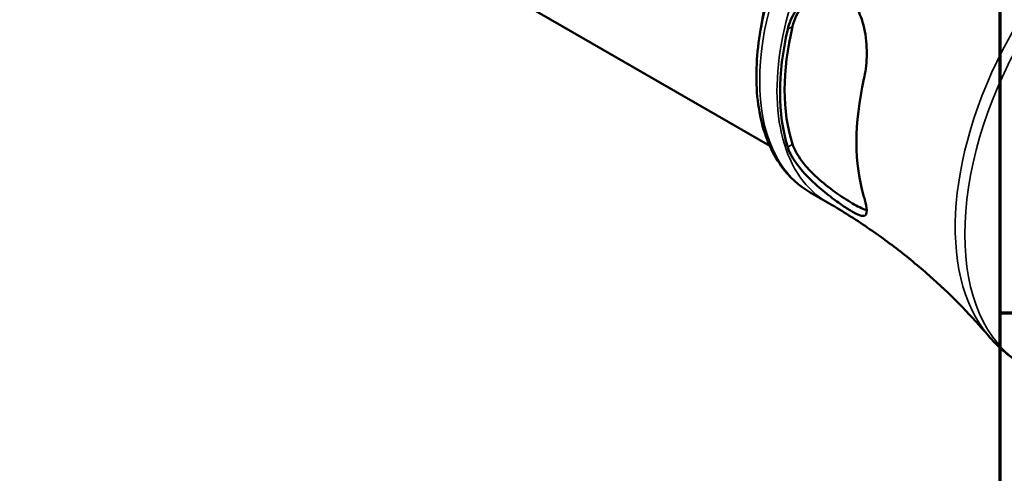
# Model space of a CAD drawing. Header units: millimetres. Extents: x 0 to 896, y 0 to 594.
# Tile 9 of 12: x 701 to 822, y 426 to 481. Entities that reach past the tile are written whole.
import ezdxf

# ---------------------------------------------------------------- set-up
doc = ezdxf.new("R2010")
doc.units = ezdxf.units.MM
for name, color, linetype, lineweight in [('Border (ANSI)', 7, 'Continuous', 70), ('Visible (ANSI)', 7, 'Continuous', 50), ('Visible Narrow (ANSI)', 7, 'Continuous', 35)]:
    doc.layers.add(name, color=color, linetype=linetype, lineweight=lineweight)

# ---------------------------------------------------------------- blocks, each defined once
blk = doc.blocks.new('Borders Default Border')
at = {"layer": 'Border (ANSI)'}
blk.add_line((821, 445.5), (824.45, 445.5), dxfattribs=at)
at = {"layer": 'Border (ANSI)', "flags": 128}
blk.add_lwpolyline([(20, 20), (20, 574), (821, 574), (821, 20), (20, 20)], dxfattribs=at)

msp = doc.modelspace()

# ---------------------------------------------------------------- linework, layer by layer
at = {"layer": 'Visible (ANSI)'}
for p, q in [((760.471, 484.615), (792.928, 465.877)), ((797.87, 460.194), (799.977, 458.978))]:
    msp.add_line(p, q, dxfattribs=at)
for centre, major_axis, start_param, end_param in [((815.22, 484.53), (14.876, 25.765), 2.0559141, 2.6564748), ((815.22, 484.53), (14.475, 25.071), 2.0473349, 2.6650541), ((825.119, 478.814), (-15.28, -26.465), 5.2056887, 5.7898856)]:
    msp.add_ellipse(centre, major_axis=major_axis, ratio=0.5773503, start_param=start_param, end_param=end_param, dxfattribs=at)
for points, knots in [([(827.62, 511.723), (826.03, 512.641), (824.207, 513.146), (820.245, 513.312), (818.093, 512.933), (813.629, 511.312), (811.311, 510.022), (806.801, 506.671), (804.612, 504.605), (800.591, 499.923), (798.759, 497.31), (795.624, 491.797), (794.322, 488.898), (792.373, 483.088), (791.728, 480.179), (791.176, 474.625), (791.27, 471.982), (792.231, 467.243), (793.094, 465.14), (795.298, 462.087), (796.494, 460.989), (797.87, 460.194)], [5.4977871, 5.4977871, 5.4977871, 5.4977871, 5.7909072, 5.7909072, 6.0999016, 6.0999016, 6.4256683, 6.4256683, 6.7535463, 6.7535463, 7.0801067, 7.0801067, 7.4061037, 7.4061037, 7.732744, 7.732744, 8.0606802, 8.0606802, 8.3858374, 8.3858374, 8.6393798, 8.6393798, 8.6393798, 8.6393798]), ([(795.124, 480.113), (795.187, 480.386), (795.267, 480.654), (795.641, 481.678), (796.05, 482.366), (797.141, 483.615), (797.856, 484.136), (799.234, 484.691), (799.872, 484.803), (800.995, 484.714), (801.472, 484.573), (802.362, 484.082), (802.76, 483.738), (803.55, 482.759), (803.894, 482.084), (804.476, 480.397), (804.66, 479.345), (804.798, 477.275), (804.766, 476.257), (804.587, 474.862), (804.515, 474.448), (804.426, 474.052)], [-2.4578199, -2.4578199, -2.4578199, -2.4578199, -2.3663997, -2.3663997, -2.0969913, -2.0969913, -1.7846811, -1.7846811, -1.5389552, -1.5389552, -1.3443291, -1.3443291, -1.1472593, -1.1472593, -0.8924276, -0.8924276, -0.5697768, -0.5697768, -0.2684314, -0.2684314, -0.1355842, -0.1355842, -0.1355842, -0.1355842]), ([(795.717, 480.455), (795.924, 481.323), (796.314, 482.177), (797.27, 483.462), (797.782, 483.945), (798.325, 484.312)], [1.06756841, 1.06756841, 1.06756841, 1.06756841, 1.35612182, 1.35612182, 1.58523189, 1.58523189, 1.58523189, 1.58523189]), ([(804.764, 458.041), (804.731, 458.052), (804.696, 458.063), (804.217, 458.224), (803.643, 458.506), (803.016, 458.868), (802.389, 459.23), (801.647, 459.707), (800.15, 460.786), (799.396, 461.39), (798.054, 462.612), (797.379, 463.321), (796.314, 464.743), (795.924, 465.456), (795.717, 466.085)], [-0.2870309, -0.2870309, -0.2870309, -0.2870309, -0.2660404, -0.2660404, 0, 0, 0, 0.2660404, 0.2660404, 0.5320808, 0.5320808, 0.8206342, 0.8206342, 1.1091877, 1.1091877, 1.1091877, 1.1091877]), ([(804.426, 459.682), (804.505, 459.423), (804.57, 459.183), (804.747, 458.433), (804.792, 458.03), (804.706, 457.468), (804.565, 457.325), (804.075, 457.329), (803.746, 457.448), (802.972, 457.861), (802.583, 458.098), (801.717, 458.673), (801.26, 458.994), (800.192, 459.788), (799.589, 460.264), (798.261, 461.406), (797.557, 462.082), (796.328, 463.485), (795.812, 464.214), (795.321, 465.2), (795.208, 465.475), (795.124, 465.742)], [-2.4806702, -2.4806702, -2.4806702, -2.4806702, -2.3632755, -2.3632755, -2.0797376, -2.0797376, -1.7794877, -1.7794877, -1.507741, -1.507741, -1.3046497, -1.3046497, -1.1131853, -1.1131853, -0.8807859, -0.8807859, -0.5858825, -0.5858825, -0.2788697, -0.2788697, -0.1568064, -0.1568064, -0.1568064, -0.1568064]), ([(819.615, 442.705), (818.626, 443.867), (817.565, 445.036), (815.305, 447.36), (814.105, 448.516), (811.578, 450.787), (810.25, 451.902), (807.482, 454.065), (806.041, 455.113), (803.07, 457.119), (801.539, 458.076), (799.977, 458.978)], [2.15369695, 2.15369695, 2.15369695, 2.15369695, 2.19419645, 2.19419645, 2.23469596, 2.23469596, 2.27519547, 2.27519547, 2.31569498, 2.31569498, 2.35619449, 2.35619449, 2.35619449, 2.35619449]), ([(819.615, 442.705), (819.861, 442.417), (820.116, 442.137), (820.645, 441.593), (820.919, 441.329), (821.485, 440.821), (821.777, 440.576), (822.377, 440.106), (822.686, 439.882), (823.319, 439.455), (823.643, 439.252), (823.974, 439.061)], [2.15369695, 2.15369695, 2.15369695, 2.15369695, 2.19419645, 2.19419645, 2.23469596, 2.23469596, 2.27519547, 2.27519547, 2.31569498, 2.31569498, 2.35619449, 2.35619449, 2.35619449, 2.35619449])]:
    msp.add_open_spline(points, degree=3, knots=knots, dxfattribs=at)
at = {"layer": 'Visible Narrow (ANSI)'}
for p, q in [((795.717, 480.455), (795.124, 480.113)), ((795.717, 466.085), (795.124, 465.742))]:
    msp.add_line(p, q, dxfattribs=at)
for centre, major_axis, start_param, end_param in [((812.745, 485.959), (-14.875, -25.764), 3.1415927, 6.2831853), ((814.852, 484.742), (14.875, 25.764), 0, 3.1415927), ((810.78, 487.093), (-13.65, -23.642), 4.0575732, 5.3672048), ((841.474, 469.372), (-17.5, -30.311), 3.1415927, 6.2831853), ((840.12, 470.154), (17.366, 30.08), 0.2024975, 2.9390951)]:
    msp.add_ellipse(centre, major_axis=major_axis, ratio=0.5773503, start_param=start_param, end_param=end_param, dxfattribs=at)

# ---------------------------------------------------------------- block references
msp.add_blockref('Borders Default Border', (0, 0))

doc.saveas('drawing.dxf')
